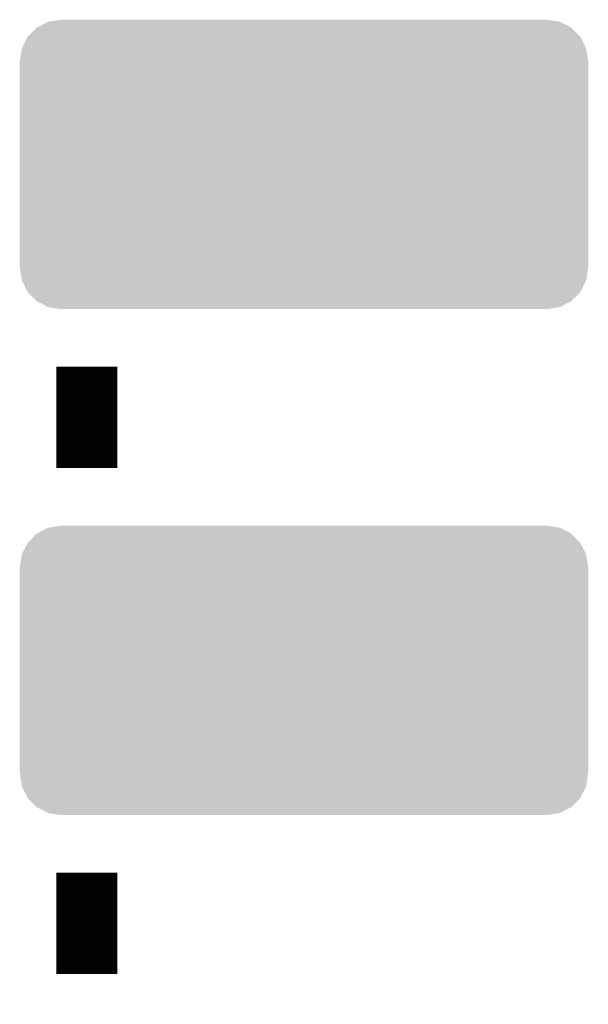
# Model space of a CAD drawing. Extents: x -9 to 122, y -9 to 65.
# Tile 40 of 256: x 27.44 to 30.29, y 11.98 to 16.92. Entities that reach past the tile are written whole.
import ezdxf

# ---------------------------------------------------------------- set-up
doc = ezdxf.new("R2010")
doc.units = 0
doc.layers.get('0').update_dxf_attribs({"linetype": 'CONTINUOUS'})
doc.layers.add('CLICKER_4_FOR_R7FA4M2A_V100_GTO', color=12, linetype='CONTINUOUS')
doc.layers.add('CLICKER_4_FOR_R7FA4M2A_V100_GTS', color=13, linetype='CONTINUOUS')

# ---------------------------------------------------------------- blocks, each defined once
blk = doc.blocks.new('CUSTOM_173')
for points in [[(-1.339342, 0.687306), (-1.284068, 0.715946), (1.33991, 0.687306), (1.283488, 0.715946)], [(-1.284068, 0.715946), (-1.28082, 0.716482), (1.283488, 0.715946), (1.282432, 0.716482)], [(-1.28082, 0.716482), (-1.22047, 0.72644), (1.282432, 0.716482), (1.22047, 0.72644)], [(-1.385174, 0.641776), (-1.341302, 0.68629), (1.385538, 0.641776), (1.34093, 0.68629)], [(-1.341302, 0.68629), (-1.339342, 0.687306), (1.34093, 0.68629), (1.33991, 0.687306)], [(-1.41455, 0.584362), (-1.386548, 0.64038), (1.41484, 0.584362), (1.386252, 0.64038)], [(-1.386548, 0.64038), (-1.385174, 0.641776), (1.386252, 0.64038), (1.385538, 0.641776)], [(-1.42494, 0.5207), (-1.415368, 0.582722), (1.42494, 0.5207), (1.415102, 0.582722)], [(-1.415368, 0.582722), (-1.41455, 0.584362), (1.415102, 0.582722), (1.41484, 0.584362)], [(-1.42621, -0.51943), (-1.42621, 0.51943), (1.42621, -0.51943), (1.42621, 0.51943)], [(-1.424936, 0.51943), (-1.42494, 0.5207), (1.424936, 0.51943), (1.42494, 0.5207)], [(-1.42494, -0.5207), (-1.424936, -0.51943), (1.42494, -0.5207), (1.424936, -0.51943)], [(-1.4151, -0.582722), (-1.42494, -0.5207), (1.415368, -0.582722), (1.42494, -0.5207)], [(-1.41484, -0.584362), (-1.4151, -0.582722), (1.414548, -0.584362), (1.415368, -0.582722)], [(-1.38625, -0.64038), (-1.41484, -0.584362), (1.386548, -0.64038), (1.414548, -0.584362)], [(-1.385538, -0.641776), (-1.38625, -0.64038), (1.385172, -0.641776), (1.386548, -0.64038)], [(-1.340928, -0.68629), (-1.385538, -0.641776), (1.341302, -0.68629), (1.385172, -0.641776)], [(-1.33991, -0.687306), (-1.340928, -0.68629), (1.33934, -0.687306), (1.341302, -0.68629)], [(-1.283486, -0.715946), (-1.33991, -0.687306), (1.284068, -0.715946), (1.33934, -0.687306)], [(-1.282432, -0.716482), (-1.283486, -0.715946), (1.280818, -0.716482), (1.284068, -0.715946)], [(-1.22047, -0.72644), (-1.282432, -0.716482), (1.22047, -0.72644), (1.280818, -0.716482)]]:
    blk.add_solid(points)

msp = doc.modelspace()

# ---------------------------------------------------------------- linework, layer by layer
at = {"layer": 'CLICKER_4_FOR_R7FA4M2A_V100_GTO', "const_width": 0.3048}
for points in [[(27.7749, 14.67358), (27.7749, 15.18158)], [(27.7749, 12.13358), (27.7749, 12.64158)]]:
    msp.add_lwpolyline(points, dxfattribs=at)

# ---------------------------------------------------------------- block references
at = {"layer": 'CLICKER_4_FOR_R7FA4M2A_V100_GTS'}
for p in [(28.86456, 16.19758), (28.86456, 13.65758)]:
    msp.add_blockref('CUSTOM_173', p, dxfattribs=at)

doc.saveas('drawing.dxf')
